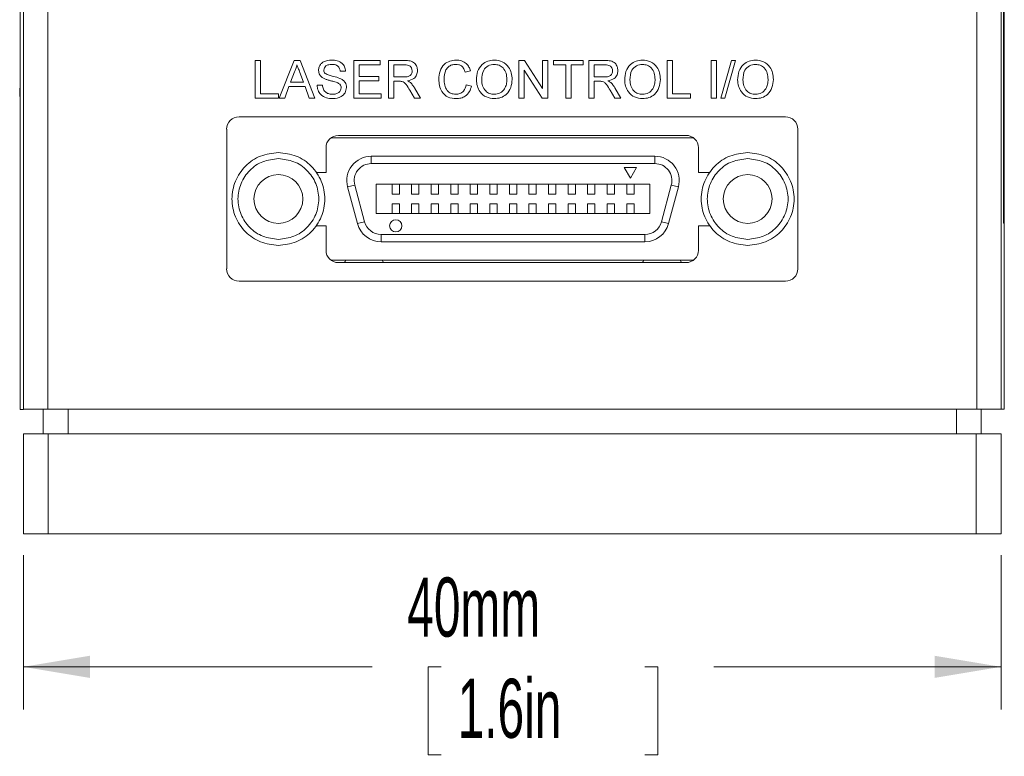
# Paper-space layout 'Sheet1' of a CAD drawing. Header units: millimetres. Extents: x 0 to 4318, y 0 to 2794.
# Tile 43 of 69: x 3120 to 3472, y 526 to 789. Entities that reach past the tile are written whole.
import ezdxf

# ---------------------------------------------------------------- set-up
doc = ezdxf.new("R2010")
doc.units = ezdxf.units.MM
doc.header["$LTSCALE"] = 5
doc.styles.add('SLDTEXTSTYLE0', font='TXT', dxfattribs={"width": 0.605})
doc.dimstyles.new('SLDDIMSTYLE1', dxfattribs={"dimtxt": 20.546549, "dimasz": 23.8125, "dimexe": 0, "dimexo": 0.0625, "dimgap": 5.136637, "dimtad": 0, "dimtih": 1, "dimtoh": 1, "dimdec": 0, "dimlfac": 0.114286, "dimrnd": 1e-09, "dimzin": 12, "dimdsep": 46, "dimtxsty": 'SLDTEXTSTYLE0', "dimsah": 1, "dimcen": 0.09, "dimadec": 0, "dimazin": 3, "dimtfac": 1, "dimtdec": 3, "dimtofl": 0, "dimtmove": 0, "dimatfit": 3, "dimfxl": 1, "dimfrac": 2, "dimtolj": 1, "dimtzin": 12, "dimarcsym": 0})

# ---------------------------------------------------------------- blocks, each defined once
blk = doc.blocks.new('_D_11')
at = {"color": 7, "linetype": 'Continuous', "lineweight": 0}
for p, q in [((3121.12, 597.59), (3121.12, 542.35)), ((3471.12, 597.59), (3471.12, 542.35)), ((3121.12, 557.59), (3245.98, 557.59)), ((3270.68, 557.59), (3265.98, 557.59)), ((3265.98, 557.59), (3265.98, 526.03)), ((3343.59, 557.59), (3348.29, 557.59)), ((3348.29, 557.59), (3348.29, 526.03)), ((3471.12, 557.59), (3368.28, 557.59)), ((3265.98, 526.03), (3270.68, 526.03)), ((3348.29, 526.03), (3343.59, 526.03))]:
    blk.add_line(p, q, dxfattribs=at)
for points in [[(3121.12, 557.59), (3144.94, 553.62), (3144.94, 561.56)], [(3471.12, 557.59), (3447.31, 561.56), (3447.31, 553.62)]]:
    blk.add_solid(points, dxfattribs=at)
at = {"color": 7, "linetype": 'Continuous', "lineweight": 0, "char_height": 21.167, "attachment_point": 1, "style": 'SLDTEXTSTYLE0'}
for s, insert in [('40mm', (3258.53, 589.58, 75.32)), ('1.6in', (3276.56, 553.32, 75.32))]:
    blk.add_mtext(s, dxfattribs=dict(at, insert=insert))

psp = doc.layouts.new('Sheet1')

# ---------------------------------------------------------------- linework, layer by layer
at = {"color": 7, "linetype": 'Continuous', "lineweight": 15}
for p, q in [((3120.01, 920.06), (3120.01, 649.81)), ((3121.12, 649.83), (3121.12, 920.06)), ((3129.87, 920.06), (3129.87, 649.83)), ((3462.37, 649.83), (3462.37, 920.06)), ((3471.12, 920.06), (3471.12, 649.83)), ((3472.01, 805.41), (3472.01, 716.51)), ((3472.24, 716.51), (3472.24, 805.41)), ((3120.01, 789.33), (3119.99, 789.33)), ((3119.99, 787), (3120.01, 787)), ((3120.01, 786.91), (3119.99, 786.91)), ((3120.01, 786.49), (3119.99, 786.49)), ((3120.01, 786.45), (3119.99, 786.45)), ((3120.01, 786.38), (3119.99, 786.38)), ((3120.01, 786.31), (3119.99, 786.31)), ((3120.01, 778.41), (3119.99, 778.41)), ((3204.11, 774.75), (3206.01, 774.75)), ((3204.11, 761.27), (3204.11, 774.75)), ((3206.01, 774.75), (3206.01, 762.83)), ((3212.64, 761.27), (3217.99, 774.75)), ((3217.99, 774.75), (3220.14, 774.75)), ((3220.14, 774.75), (3225.49, 761.27)), ((3239.38, 774.75), (3248.88, 774.75)), ((3239.38, 761.27), (3239.38, 774.75)), ((3241.28, 773.2), (3241.28, 769.05)), ((3248.88, 773.2), (3241.28, 773.2)), ((3248.88, 774.75), (3248.88, 773.2)), ((3251.82, 774.75), (3257.67, 774.75)), ((3251.82, 761.27), (3251.82, 774.75)), ((3257.74, 773.2), (3253.72, 773.2)), ((3253.72, 773.2), (3253.72, 768.88)), ((3298.5, 774.75), (3300.51, 774.75)), ((3298.5, 761.27), (3298.5, 774.75)), ((3300.51, 774.75), (3306.97, 764.69)), ((3306.97, 774.75), (3308.87, 774.75)), ((3306.97, 764.69), (3306.97, 774.75)), ((3308.87, 774.75), (3308.87, 761.27)), ((3310.94, 774.75), (3321.49, 774.75)), ((3310.94, 773.2), (3310.94, 774.75)), ((3315.27, 773.2), (3310.94, 773.2)), ((3315.27, 761.27), (3315.27, 773.2)), ((3317.17, 773.2), (3317.17, 761.27)), ((3321.49, 773.2), (3317.17, 773.2)), ((3321.49, 774.75), (3321.49, 773.2)), ((3323.56, 774.75), (3329.41, 774.75)), ((3323.56, 761.27), (3323.56, 774.75)), ((3329.48, 773.2), (3325.46, 773.2)), ((3325.46, 773.2), (3325.46, 768.88)), ((3351.57, 774.75), (3353.47, 774.75)), ((3351.57, 761.27), (3351.57, 774.75)), ((3353.47, 774.75), (3353.47, 762.83)), ((3367.3, 774.75), (3369.2, 774.75)), ((3367.3, 761.27), (3367.3, 774.75)), ((3369.2, 774.75), (3369.2, 761.27)), ((3370.76, 761.27), (3374.56, 774.75)), ((3375.99, 774.75), (3372.18, 761.27)), ((3374.56, 774.75), (3375.99, 774.75)), ((3218.14, 770.71), (3216.76, 766.98)), ((3221.37, 766.98), (3220.06, 770.52)), ((3236.44, 770.95), (3234.54, 770.95)), ((3241.28, 769.05), (3248.37, 769.05)), ((3248.37, 769.05), (3248.37, 767.49)), ((3253.72, 768.88), (3257.34, 768.88)), ((3281.21, 771.01), (3279.31, 770.6)), ((3300.4, 771.33), (3300.4, 761.27)), ((3306.86, 761.27), (3300.4, 771.33)), ((3325.46, 768.88), (3329.08, 768.88)), ((3216.19, 765.42), (3214.66, 761.27)), ((3221.94, 765.42), (3216.19, 765.42)), ((3216.76, 766.98), (3221.37, 766.98)), ((3223.47, 761.27), (3221.94, 765.42)), ((3226.24, 765.94), (3228.14, 765.94)), ((3241.28, 767.49), (3241.28, 762.83)), ((3248.37, 767.49), (3241.28, 767.49)), ((3253.72, 767.32), (3253.72, 761.27)), ((3255.67, 767.32), (3253.72, 767.32)), ((3261.09, 764.99), (3263.3, 761.27)), ((3279.65, 766.03), (3281.56, 765.59)), ((3325.46, 767.32), (3325.46, 761.27)), ((3327.41, 767.32), (3325.46, 767.32)), ((3332.83, 764.99), (3335.04, 761.27)), ((3119.79, 764.86), (3119.79, 761.83)), ((3119.79, 764.86), (3120.01, 764.86)), ((3206.01, 762.83), (3212.41, 762.83)), ((3212.41, 762.83), (3212.41, 761.27)), ((3241.28, 762.83), (3249.23, 762.83)), ((3249.23, 762.83), (3249.23, 761.27)), ((3261.12, 761.27), (3259.44, 764.12)), ((3332.86, 761.27), (3331.18, 764.12)), ((3353.47, 762.83), (3359.87, 762.83)), ((3359.87, 762.83), (3359.87, 761.27)), ((3212.41, 761.27), (3204.11, 761.27)), ((3214.66, 761.27), (3212.64, 761.27)), ((3225.49, 761.27), (3223.47, 761.27)), ((3249.23, 761.27), (3239.38, 761.27)), ((3253.72, 761.27), (3251.82, 761.27)), ((3263.3, 761.27), (3261.12, 761.27)), ((3300.4, 761.27), (3298.5, 761.27)), ((3308.87, 761.27), (3306.86, 761.27)), ((3317.17, 761.27), (3315.27, 761.27)), ((3325.46, 761.27), (3323.56, 761.27)), ((3335.04, 761.27), (3332.86, 761.27)), ((3359.87, 761.27), (3351.57, 761.27)), ((3369.2, 761.27), (3367.3, 761.27)), ((3372.18, 761.27), (3370.76, 761.27)), ((3393.91, 754.6), (3198.33, 754.6)), ((3119.99, 751.97), (3120.01, 751.97)), ((3193.89, 750.16), (3193.89, 700.15)), ((3358.35, 747.94), (3233.89, 747.94)), ((3398.36, 700.15), (3398.36, 750.16)), ((3231.22, 747.04), (3361.02, 747.04)), ((3229.45, 743.49), (3229.45, 734.71)), ((3245.65, 737.86), (3245.65, 740.48)), ((3245.65, 740.48), (3347.15, 740.48)), ((3347.15, 737.86), (3347.15, 740.48)), ((3362.8, 734.71), (3362.8, 743.49)), ((3347.15, 737.86), (3245.65, 737.86)), ((3229.45, 734.71), (3226.01, 734.71)), ((3336.21, 736.4), (3340.58, 736.4)), ((3338.4, 732.61), (3336.21, 736.4)), ((3340.58, 736.4), (3338.4, 732.61)), ((3366.78, 734.71), (3362.8, 734.71)), ((3237.19, 729.47), (3239.73, 730.15)), ((3239.73, 730.15), (3243.25, 717.02)), ((3247.4, 730.42), (3345.4, 730.42)), ((3247.4, 730.42), (3247.4, 719.92)), ((3253.08, 730.42), (3253.08, 726.92)), ((3255.71, 730.42), (3255.71, 726.92)), ((3260.08, 730.42), (3260.08, 726.92)), ((3262.71, 730.42), (3262.71, 726.92)), ((3267.08, 730.42), (3267.08, 726.92)), ((3269.71, 730.42), (3269.71, 726.92)), ((3274.08, 730.42), (3274.08, 726.92)), ((3276.71, 730.42), (3276.71, 726.92)), ((3281.08, 730.42), (3281.08, 726.92)), ((3283.71, 730.42), (3283.71, 726.92)), ((3288.08, 730.42), (3288.08, 726.92)), ((3290.71, 730.42), (3290.71, 726.92)), ((3295.08, 730.42), (3295.08, 726.92)), ((3297.71, 730.42), (3297.71, 726.92)), ((3302.08, 730.42), (3302.08, 726.92)), ((3304.71, 730.42), (3304.71, 726.92)), ((3309.08, 730.42), (3309.08, 726.92)), ((3311.71, 730.42), (3311.71, 726.92)), ((3316.08, 730.42), (3316.08, 726.92)), ((3318.71, 730.42), (3318.71, 726.92)), ((3323.08, 730.42), (3323.08, 726.92)), ((3325.71, 730.42), (3325.71, 726.92)), ((3330.08, 726.92), (3330.08, 730.42)), ((3332.71, 730.42), (3332.71, 726.92)), ((3337.08, 730.42), (3337.08, 726.92)), ((3339.71, 730.42), (3339.71, 726.92)), ((3345.4, 719.92), (3345.4, 730.42)), ((3349.54, 717.02), (3353.06, 730.15)), ((3353.06, 730.15), (3355.6, 729.47)), ((3240.71, 716.34), (3237.19, 729.47)), ((3253.08, 726.92), (3255.71, 726.92)), ((3260.08, 726.92), (3262.71, 726.92)), ((3267.08, 726.92), (3269.71, 726.92)), ((3274.08, 726.92), (3276.71, 726.92)), ((3281.08, 726.92), (3283.71, 726.92)), ((3288.08, 726.92), (3290.71, 726.92)), ((3295.08, 726.92), (3297.71, 726.92)), ((3302.08, 726.92), (3304.71, 726.92)), ((3309.08, 726.92), (3311.71, 726.92)), ((3316.08, 726.92), (3318.71, 726.92)), ((3323.08, 726.92), (3325.71, 726.92)), ((3330.08, 726.92), (3332.71, 726.92)), ((3337.08, 726.92), (3339.71, 726.92)), ((3355.6, 729.47), (3352.08, 716.34)), ((3255.71, 723.42), (3253.08, 723.42)), ((3253.08, 719.92), (3253.08, 723.42)), ((3255.71, 719.92), (3255.71, 723.42)), ((3262.71, 723.42), (3260.08, 723.42)), ((3260.08, 719.92), (3260.08, 723.42)), ((3262.71, 719.92), (3262.71, 723.42)), ((3269.71, 723.42), (3267.08, 723.42)), ((3267.08, 719.92), (3267.08, 723.42)), ((3269.71, 719.92), (3269.71, 723.42)), ((3276.71, 723.42), (3274.08, 723.42)), ((3274.08, 719.92), (3274.08, 723.42)), ((3276.71, 719.92), (3276.71, 723.42)), ((3283.71, 723.42), (3281.08, 723.42)), ((3281.08, 719.92), (3281.08, 723.42)), ((3283.71, 719.92), (3283.71, 723.42)), ((3290.71, 723.42), (3288.08, 723.42)), ((3288.08, 719.92), (3288.08, 723.42)), ((3290.71, 719.92), (3290.71, 723.42)), ((3297.71, 723.42), (3295.08, 723.42)), ((3295.08, 719.92), (3295.08, 723.42)), ((3297.71, 719.92), (3297.71, 723.42)), ((3302.08, 719.92), (3302.08, 723.42)), ((3304.71, 723.42), (3302.08, 723.42)), ((3304.71, 719.92), (3304.71, 723.42)), ((3309.08, 719.92), (3309.08, 723.42)), ((3311.71, 723.42), (3309.08, 723.42)), ((3311.71, 719.92), (3311.71, 723.42)), ((3318.71, 723.42), (3316.08, 723.42)), ((3316.08, 719.92), (3316.08, 723.42)), ((3318.71, 719.92), (3318.71, 723.42)), ((3325.71, 723.42), (3323.08, 723.42)), ((3323.08, 719.92), (3323.08, 723.42)), ((3325.71, 719.92), (3325.71, 723.42)), ((3332.71, 723.42), (3330.08, 723.42)), ((3330.08, 719.92), (3330.08, 723.42)), ((3332.71, 719.92), (3332.71, 723.42)), ((3339.71, 723.42), (3337.08, 723.42)), ((3337.08, 719.92), (3337.08, 723.42)), ((3339.71, 719.92), (3339.71, 723.42)), ((3345.4, 719.92), (3247.4, 719.92)), ((3225.99, 715.6), (3229.45, 715.6)), ((3229.45, 715.6), (3229.45, 706.82)), ((3240.71, 716.34), (3243.25, 717.02)), ((3349.54, 717.02), (3352.08, 716.34)), ((3362.8, 706.82), (3362.8, 715.6)), ((3362.8, 715.6), (3366.8, 715.6)), ((3472.01, 716.51), (3472.24, 716.51)), ((3472.24, 716.51), (3472.24, 649.83)), ((3249.16, 712.48), (3343.63, 712.48)), ((3249.16, 709.86), (3249.16, 712.48)), ((3343.63, 709.86), (3343.63, 712.48)), ((3343.63, 709.86), (3249.16, 709.86)), ((3231.19, 703.29), (3361.06, 703.29)), ((3233.89, 702.37), (3358.35, 702.37)), ((3250.02, 702.37), (3249.52, 703.29)), ((3356.7, 702.37), (3356.2, 703.29)), ((3472.26, 701.41), (3472.24, 701.41)), ((3198.33, 695.71), (3393.91, 695.71)), ((3121.12, 649.81), (3120.01, 649.81)), ((3129.87, 649.83), (3121.12, 649.83)), ((3121.12, 649.83), (3121.12, 649.81)), ((3128.24, 641.08), (3128.24, 649.83)), ((3129.87, 649.83), (3462.37, 649.83)), ((3137.13, 649.83), (3137.13, 641.08)), ((3455.12, 641.08), (3455.12, 649.83)), ((3471.12, 649.83), (3462.37, 649.83)), ((3464.01, 649.83), (3464.01, 641.08)), ((3472.24, 649.83), (3471.12, 649.83)), ((3121.12, 605.21), (3121.12, 641.08)), ((3121.12, 641.08), (3130.01, 641.08)), ((3130.01, 641.08), (3130.01, 605.21)), ((3130.01, 641.08), (3462.23, 641.08)), ((3462.23, 605.21), (3462.23, 641.08)), ((3462.23, 641.08), (3471.12, 641.08)), ((3471.12, 641.08), (3471.12, 605.21)), ((3130.01, 605.21), (3121.12, 605.21)), ((3462.23, 605.21), (3130.01, 605.21)), ((3471.12, 605.21), (3462.23, 605.21))]:
    psp.add_line(p, q, dxfattribs=at)
at = {"color": 7, "linetype": 'Continuous', "lineweight": 15, "flags": 128}
for points in [[(3236.59, 703.29), (3236.31, 702.82), (3236.09, 702.37)], [(3343.27, 703.29), (3342.99, 702.82), (3342.77, 702.37)]]:
    psp.add_lwpolyline(points, dxfattribs=at)
at = {"color": 7, "linetype": 'Continuous', "lineweight": 15}
for centre, radius in [((3212.4, 725.17), 8.75), ((3380.4, 725.17), 8.75), ((3254.4, 715.54), 2.19)]:
    psp.add_circle(centre, radius, dxfattribs=at)
for centre, radius, start, end in [((3198.33, 750.16), 4.45, 90, 180), ((3393.91, 750.16), 4.45, 0, 90), ((3233.89, 743.49), 4.44, 90, 180), ((3358.35, 743.49), 4.45, 0, 90), ((3245.65, 731.73), 8.75, 90, 195), ((3347.15, 731.73), 8.75, 345, 90), ((3245.65, 731.73), 6.12, 90, 195), ((3347.15, 731.73), 6.12, 345, 90), ((3249.16, 718.61), 8.75, 195, 270), ((3249.16, 718.61), 6.12, 195, 270), ((3343.63, 718.61), 6.13, 270, 345), ((3343.63, 718.61), 8.75, 270, 345), ((3233.89, 706.82), 4.44, 180, 270), ((3358.35, 706.82), 4.45, 270, 0), ((3198.33, 700.15), 4.45, 180, 270), ((3393.91, 700.15), 4.45, 270, 0)]:
    psp.add_arc(centre, radius, start, end, dxfattribs=at)
for points, knots in [([(3219.06, 773.2), (3218.94, 772.72), (3218.71, 771.86), (3218.32, 771.06), (3218.14, 770.71)], [0, 0, 0, 0, 0.559915, 1, 1, 1, 1]), ([(3220.06, 770.52), (3219.87, 771.02), (3219.54, 771.91), (3219.21, 772.81), (3219.06, 773.2)], [0, 0, 0, 0, 0.560002, 1, 1, 1, 1]), ([(3226.76, 771.23), (3226.8, 771.65), (3226.89, 772.48), (3227.56, 773.57), (3229.03, 774.7), (3230.44, 774.83), (3231.44, 774.93)], [0, 0, 0, 0, 0.187029, 0.374124, 0.56114, 1, 1, 1, 1]), ([(3231.51, 773.37), (3231.15, 773.36), (3230.41, 773.33), (3229.44, 772.95), (3228.78, 772.22), (3228.7, 771.65), (3228.66, 771.36)], [0, 0, 0, 0, 0.28129, 0.56082, 0.78068, 1, 1, 1, 1]), ([(3231.44, 774.93), (3232.11, 774.89), (3233.44, 774.8), (3235.16, 773.95), (3236.22, 772.52), (3236.37, 771.47), (3236.44, 770.95)], [0, 0, 0, 0, 0.280797, 0.560151, 0.779877, 1, 1, 1, 1]), ([(3234.54, 770.95), (3234.46, 771.35), (3234.32, 772.16), (3233.23, 773.26), (3232.17, 773.33), (3231.51, 773.37)], [0, 0, 0, 0, 0.281097, 0.560287, 1, 1, 1, 1]), ([(3257.67, 774.75), (3258.3, 774.75), (3259.53, 774.73), (3261.19, 774), (3262.05, 772.58), (3262.15, 771.61), (3262.2, 771.12)], [0, 0, 0, 0, 0.281671, 0.559202, 0.779411, 1, 1, 1, 1]), ([(3260.29, 771.08), (3260.25, 771.43), (3260.17, 772.13), (3259.23, 773.11), (3258.31, 773.16), (3257.74, 773.2)], [0, 0, 0, 0, 0.280406, 0.559981, 1, 1, 1, 1]), ([(3269.8, 768.11), (3269.87, 769.09), (3270.02, 771.03), (3271.52, 773.41), (3273.73, 774.72), (3275.25, 774.86), (3276.01, 774.93)], [0, 0, 0, 0, 0.280492, 0.55957, 0.779615, 1, 1, 1, 1]), ([(3275.92, 773.37), (3275.45, 773.34), (3274.49, 773.27), (3273.22, 772.55), (3271.91, 770.89), (3271.79, 769.26), (3271.7, 768.12)], [0, 0, 0, 0, 0.1872234, 0.3739058, 0.5607363, 1, 1, 1, 1]), ([(3279.31, 770.6), (3279.16, 771.02), (3278.86, 771.86), (3278.03, 772.82), (3276.97, 773.31), (3276.27, 773.35), (3275.92, 773.37)], [0, 0, 0, 0, 0.280553, 0.559739, 0.779654, 1, 1, 1, 1]), ([(3276.01, 774.93), (3276.67, 774.88), (3277.99, 774.78), (3279.61, 773.8), (3280.7, 772.48), (3281.04, 771.5), (3281.21, 771.01)], [0, 0, 0, 0, 0.280081, 0.559449, 0.779549, 1, 1, 1, 1]), ([(3283.28, 767.83), (3283.35, 768.85), (3283.48, 770.86), (3285.06, 773.32), (3287.31, 774.73), (3288.9, 774.86), (3289.69, 774.93)], [0, 0, 0, 0, 0.28057, 0.559575, 0.779561, 1, 1, 1, 1]), ([(3289.7, 773.37), (3288.94, 773.27), (3287.43, 773.07), (3285.35, 771.03), (3285.25, 769.03), (3285.19, 767.81)], [0, 0, 0, 0, 0.280128, 0.559653, 1, 1, 1, 1]), ([(3289.69, 774.93), (3290.68, 774.81), (3292.66, 774.58), (3294.85, 772.67), (3295.92, 770.32), (3296.02, 768.77), (3296.08, 767.99)], [0, 0, 0, 0, 0.279564, 0.558584, 0.779087, 1, 1, 1, 1]), ([(3294.18, 768), (3294.13, 768.74), (3294.04, 770.21), (3293.03, 772.07), (3291.43, 773.19), (3290.28, 773.31), (3289.7, 773.37)], [0, 0, 0, 0, 0.280797, 0.560068, 0.779984, 1, 1, 1, 1]), ([(3329.41, 774.75), (3330.04, 774.75), (3331.27, 774.73), (3332.93, 774), (3333.79, 772.58), (3333.89, 771.61), (3333.94, 771.12)], [0, 0, 0, 0, 0.281671, 0.559202, 0.779411, 1, 1, 1, 1]), ([(3332.03, 771.08), (3331.99, 771.43), (3331.91, 772.13), (3330.97, 773.11), (3330.05, 773.16), (3329.48, 773.2)], [0, 0, 0, 0, 0.2804059, 0.5599807, 1, 1, 1, 1]), ([(3336.36, 767.83), (3336.42, 768.85), (3336.55, 770.86), (3338.13, 773.32), (3340.38, 774.73), (3341.97, 774.86), (3342.76, 774.93)], [0, 0, 0, 0, 0.28057, 0.559575, 0.779561, 1, 1, 1, 1]), ([(3342.77, 773.37), (3342.01, 773.27), (3340.5, 773.07), (3338.42, 771.03), (3338.32, 769.03), (3338.26, 767.81)], [0, 0, 0, 0, 0.2801277, 0.5596529, 1, 1, 1, 1]), ([(3342.76, 774.93), (3343.75, 774.81), (3345.73, 774.58), (3347.92, 772.67), (3348.99, 770.32), (3349.09, 768.77), (3349.15, 767.99)], [0, 0, 0, 0, 0.279564, 0.558584, 0.779087, 1, 1, 1, 1]), ([(3347.25, 768), (3347.2, 768.74), (3347.11, 770.21), (3346.1, 772.07), (3344.5, 773.19), (3343.35, 773.31), (3342.77, 773.37)], [0, 0, 0, 0, 0.280797, 0.560068, 0.779984, 1, 1, 1, 1]), ([(3376.81, 767.83), (3376.87, 768.85), (3377.01, 770.86), (3378.58, 773.32), (3380.83, 774.73), (3382.42, 774.86), (3383.21, 774.93)], [0, 0, 0, 0, 0.28057, 0.559575, 0.779561, 1, 1, 1, 1]), ([(3383.22, 773.37), (3382.46, 773.27), (3380.95, 773.07), (3378.87, 771.03), (3378.77, 769.03), (3378.71, 767.81)], [0, 0, 0, 0, 0.280128, 0.559653, 1, 1, 1, 1]), ([(3383.21, 774.93), (3384.2, 774.81), (3386.19, 774.58), (3388.37, 772.67), (3389.44, 770.32), (3389.55, 768.77), (3389.6, 767.99)], [0, 0, 0, 0, 0.279564, 0.558584, 0.779087, 1, 1, 1, 1]), ([(3387.7, 768), (3387.65, 768.74), (3387.56, 770.21), (3386.55, 772.07), (3384.95, 773.19), (3383.8, 773.31), (3383.22, 773.37)], [0, 0, 0, 0, 0.2807967, 0.5600682, 0.779984, 1, 1, 1, 1]), ([(3228.75, 768.32), (3228.45, 768.49), (3227.84, 768.84), (3226.97, 769.78), (3226.84, 770.68), (3226.76, 771.23)], [0, 0, 0, 0, 0.281445, 0.562273, 1, 1, 1, 1]), ([(3228.66, 771.36), (3228.68, 771.11), (3228.72, 770.66), (3229.01, 770.32), (3229.14, 770.17)], [0, 0, 0, 0, 0.5596169, 1, 1, 1, 1]), ([(3229.14, 770.17), (3229.61, 769.92), (3230.54, 769.43), (3232.39, 769.06), (3233.66, 768.63), (3234.44, 768.36)], [0, 0, 0, 0, 0.278733, 0.559363, 1, 1, 1, 1]), ([(3257.34, 768.88), (3257.73, 768.88), (3258.51, 768.9), (3259.59, 769.28), (3260.19, 770.15), (3260.26, 770.77), (3260.29, 771.08)], [0, 0, 0, 0, 0.2815626, 0.5602379, 0.7798719, 1, 1, 1, 1]), ([(3262.2, 771.12), (3262.14, 770.59), (3262.03, 769.54), (3260.79, 767.98), (3259.44, 767.68), (3258.62, 767.49)], [0, 0, 0, 0, 0.280517, 0.560502, 1, 1, 1, 1]), ([(3329.08, 768.88), (3329.47, 768.88), (3330.25, 768.9), (3331.33, 769.28), (3331.93, 770.15), (3332, 770.77), (3332.03, 771.08)], [0, 0, 0, 0, 0.281563, 0.560238, 0.779872, 1, 1, 1, 1]), ([(3333.94, 771.12), (3333.88, 770.59), (3333.77, 769.54), (3332.53, 767.98), (3331.18, 767.68), (3330.36, 767.49)], [0, 0, 0, 0, 0.280517, 0.560502, 1, 1, 1, 1]), ([(3231.89, 761.1), (3231.1, 761.14), (3229.53, 761.22), (3227.56, 762.35), (3226.45, 764.1), (3226.31, 765.32), (3226.24, 765.94)], [0, 0, 0, 0, 0.2808135, 0.5595629, 0.7796198, 1, 1, 1, 1]), ([(3228.14, 765.94), (3228.22, 765.42), (3228.37, 764.4), (3229.37, 763.28), (3230.59, 762.74), (3231.4, 762.68), (3231.8, 762.65)], [0, 0, 0, 0, 0.280632, 0.558674, 0.779197, 1, 1, 1, 1]), ([(3233.45, 766.83), (3232.91, 767), (3232.04, 767.28), (3230.79, 767.59), (3229.75, 767.89), (3229.08, 768.18), (3228.75, 768.32)], [0, 0, 0, 0, 0.339939, 0.560025, 0.780082, 1, 1, 1, 1]), ([(3231.8, 762.65), (3232.21, 762.68), (3233.01, 762.73), (3234.06, 763.23), (3234.74, 764.06), (3234.84, 764.69), (3234.88, 765.01)], [0, 0, 0, 0, 0.280917, 0.560813, 0.780502, 1, 1, 1, 1]), ([(3236.78, 765.1), (3236.68, 764.44), (3236.46, 763.13), (3234.63, 761.41), (3232.93, 761.22), (3231.89, 761.1)], [0, 0, 0, 0, 0.279942, 0.56008, 1, 1, 1, 1]), ([(3234.88, 765.01), (3234.86, 765.24), (3234.82, 765.7), (3234.32, 766.41), (3233.78, 766.67), (3233.45, 766.83)], [0, 0, 0, 0, 0.280089, 0.55997, 1, 1, 1, 1]), ([(3234.44, 768.36), (3234.8, 768.18), (3235.51, 767.82), (3236.29, 766.99), (3236.72, 766.04), (3236.76, 765.41), (3236.78, 765.1)], [0, 0, 0, 0, 0.2803713, 0.5599089, 0.7798589, 1, 1, 1, 1]), ([(3256.61, 767.26), (3256.44, 767.28), (3256.12, 767.32), (3255.81, 767.32), (3255.67, 767.32)], [0, 0, 0, 0, 0.559853, 1, 1, 1, 1]), ([(3259.44, 764.12), (3259.03, 764.81), (3258.45, 765.77), (3257.51, 766.91), (3256.91, 767.14), (3256.61, 767.26)], [0, 0, 0, 0, 0.56088, 0.780729, 1, 1, 1, 1]), ([(3258.62, 767.49), (3258.83, 767.39), (3259.2, 767.21), (3259.52, 766.94), (3259.67, 766.83)], [0, 0, 0, 0, 0.56012, 1, 1, 1, 1]), ([(3259.67, 766.83), (3259.97, 766.51), (3260.51, 765.95), (3260.91, 765.29), (3261.09, 764.99)], [0, 0, 0, 0, 0.559794, 1, 1, 1, 1]), ([(3276.05, 761.1), (3275.04, 761.17), (3273.03, 761.32), (3270.9, 763.37), (3269.97, 765.77), (3269.86, 767.33), (3269.8, 768.11)], [0, 0, 0, 0, 0.279955, 0.558088, 0.778912, 1, 1, 1, 1]), ([(3271.7, 768.12), (3271.74, 767.4), (3271.82, 765.95), (3272.6, 764.02), (3274.17, 762.85), (3275.3, 762.72), (3275.87, 762.65)], [0, 0, 0, 0, 0.281245, 0.5607156, 0.780138, 1, 1, 1, 1]), ([(3275.87, 762.65), (3276.39, 762.7), (3277.43, 762.8), (3279, 763.95), (3279.41, 765.24), (3279.65, 766.03)], [0, 0, 0, 0, 0.280711, 0.560905, 1, 1, 1, 1]), ([(3281.56, 765.59), (3281.33, 764.9), (3280.89, 763.52), (3279.46, 762.01), (3277.75, 761.21), (3276.62, 761.13), (3276.05, 761.1)], [0, 0, 0, 0, 0.280256, 0.559546, 0.779589, 1, 1, 1, 1]), ([(3289.68, 761.1), (3288.71, 761.21), (3286.76, 761.43), (3284.6, 763.28), (3283.48, 765.55), (3283.35, 767.07), (3283.28, 767.83)], [0, 0, 0, 0, 0.2796, 0.558765, 0.77931, 1, 1, 1, 1]), ([(3285.19, 767.81), (3285.23, 767.09), (3285.32, 765.65), (3286.41, 763.89), (3287.98, 762.81), (3289.11, 762.71), (3289.67, 762.65)], [0, 0, 0, 0, 0.280657, 0.559885, 0.779849, 1, 1, 1, 1]), ([(3289.67, 762.65), (3290.41, 762.75), (3291.89, 762.94), (3293.42, 764.48), (3294.09, 766.27), (3294.15, 767.42), (3294.18, 768)], [0, 0, 0, 0, 0.2791, 0.558192, 0.778806, 1, 1, 1, 1]), ([(3296.08, 767.99), (3295.99, 767), (3295.82, 765.03), (3294.25, 762.63), (3292, 761.32), (3290.46, 761.17), (3289.68, 761.1)], [0, 0, 0, 0, 0.280353, 0.559502, 0.779635, 1, 1, 1, 1]), ([(3328.35, 767.26), (3328.18, 767.28), (3327.86, 767.32), (3327.55, 767.32), (3327.41, 767.32)], [0, 0, 0, 0, 0.5598527, 1, 1, 1, 1]), ([(3331.18, 764.12), (3330.77, 764.81), (3330.19, 765.77), (3329.25, 766.91), (3328.65, 767.14), (3328.35, 767.26)], [0, 0, 0, 0, 0.56088, 0.780729, 1, 1, 1, 1]), ([(3330.36, 767.49), (3330.57, 767.39), (3330.94, 767.21), (3331.26, 766.94), (3331.41, 766.83)], [0, 0, 0, 0, 0.56012, 1, 1, 1, 1]), ([(3331.41, 766.83), (3331.71, 766.51), (3332.25, 765.95), (3332.65, 765.29), (3332.83, 764.99)], [0, 0, 0, 0, 0.559794, 1, 1, 1, 1]), ([(3342.75, 761.1), (3341.78, 761.21), (3339.83, 761.43), (3337.67, 763.28), (3336.56, 765.55), (3336.42, 767.07), (3336.36, 767.83)], [0, 0, 0, 0, 0.2796, 0.558765, 0.77931, 1, 1, 1, 1]), ([(3338.26, 767.81), (3338.3, 767.09), (3338.39, 765.65), (3339.48, 763.89), (3341.05, 762.81), (3342.18, 762.71), (3342.74, 762.65)], [0, 0, 0, 0, 0.280657, 0.559885, 0.779849, 1, 1, 1, 1]), ([(3342.74, 762.65), (3343.48, 762.75), (3344.96, 762.94), (3346.49, 764.48), (3347.17, 766.27), (3347.22, 767.42), (3347.25, 768)], [0, 0, 0, 0, 0.2791, 0.558192, 0.778806, 1, 1, 1, 1]), ([(3349.15, 767.99), (3349.06, 767), (3348.89, 765.03), (3347.32, 762.63), (3345.07, 761.32), (3343.53, 761.17), (3342.75, 761.1)], [0, 0, 0, 0, 0.280353, 0.559502, 0.779635, 1, 1, 1, 1]), ([(3383.2, 761.1), (3382.23, 761.21), (3380.28, 761.43), (3378.12, 763.28), (3377.01, 765.55), (3376.87, 767.07), (3376.81, 767.83)], [0, 0, 0, 0, 0.2796, 0.5587653, 0.7793103, 1, 1, 1, 1]), ([(3378.71, 767.81), (3378.75, 767.09), (3378.85, 765.65), (3379.93, 763.89), (3381.5, 762.81), (3382.63, 762.71), (3383.19, 762.65)], [0, 0, 0, 0, 0.280657, 0.559885, 0.779849, 1, 1, 1, 1]), ([(3383.19, 762.65), (3383.93, 762.75), (3385.41, 762.94), (3386.95, 764.48), (3387.62, 766.27), (3387.67, 767.42), (3387.7, 768)], [0, 0, 0, 0, 0.2791, 0.558192, 0.778806, 1, 1, 1, 1]), ([(3389.6, 767.99), (3389.51, 767), (3389.34, 765.03), (3387.77, 762.63), (3385.53, 761.32), (3383.98, 761.17), (3383.2, 761.1)], [0, 0, 0, 0, 0.280353, 0.559502, 0.779635, 1, 1, 1, 1])]:
    psp.add_open_spline(points, degree=3, knots=knots, dxfattribs=at)
for points in [[(3212.4, 708.54), (3210.22, 708.79), (3205.87, 709.29), (3200.33, 713.14), (3196.64, 718.63), (3195.34, 725.17), (3196.64, 731.7), (3200.33, 737.2), (3205.87, 741.04), (3210.22, 741.54), (3212.4, 741.79)], [(3212.4, 741.79), (3214.57, 741.54), (3218.92, 741.04), (3224.46, 737.2), (3228.15, 731.7), (3229.45, 725.17), (3228.15, 718.63), (3224.46, 713.14), (3218.92, 709.29), (3214.57, 708.79), (3212.4, 708.54)], [(3380.4, 708.54), (3378.22, 708.79), (3373.87, 709.29), (3368.33, 713.14), (3364.64, 718.63), (3363.34, 725.17), (3364.64, 731.7), (3368.33, 737.2), (3373.87, 741.04), (3378.22, 741.54), (3380.4, 741.79)], [(3380.4, 741.79), (3382.57, 741.54), (3386.92, 741.04), (3392.46, 737.2), (3396.15, 731.7), (3397.45, 725.17), (3396.15, 718.63), (3392.46, 713.14), (3386.92, 709.29), (3382.57, 708.79), (3380.4, 708.54)], [(3212.4, 710.71), (3210.5, 710.93), (3206.72, 711.36), (3201.91, 714.71), (3198.69, 719.49), (3197.56, 725.17), (3198.69, 730.85), (3201.91, 735.63), (3206.72, 738.98), (3210.5, 739.41), (3212.4, 739.63)], [(3212.4, 739.63), (3214.29, 739.41), (3218.07, 738.98), (3222.89, 735.63), (3226.1, 730.85), (3227.23, 725.17), (3226.1, 719.49), (3222.89, 714.71), (3218.07, 711.36), (3214.29, 710.93), (3212.4, 710.71)], [(3380.4, 710.71), (3378.5, 710.93), (3374.72, 711.36), (3369.91, 714.71), (3366.69, 719.49), (3365.56, 725.17), (3366.69, 730.85), (3369.91, 735.63), (3374.72, 738.98), (3378.5, 739.41), (3380.4, 739.63)], [(3380.4, 739.63), (3382.29, 739.41), (3386.07, 738.98), (3390.89, 735.63), (3394.1, 730.85), (3395.23, 725.17), (3394.1, 719.49), (3390.89, 714.71), (3386.07, 711.36), (3382.29, 710.93), (3380.4, 710.71)]]:
    psp.add_open_spline(points, degree=3, dxfattribs=at)

# ---------------------------------------------------------------- dimensions: what is measured, and where the dimension line sits
at = {"color": 7, "linetype": 'Continuous', "lineweight": 0}
dim = psp.add_linear_dim(base=(3471.12, 557.59), p1=(3121.12, 605.21), p2=(3471.12, 605.21), dimstyle='SLDDIMSTYLE1', dxfattribs=at)
dim.commit()
dim.dimension.update_dxf_attribs({"geometry": '_D_11', "text_midpoint": (3307.13, 557.59), "dimtype": 160})

doc.saveas('drawing.dxf')
